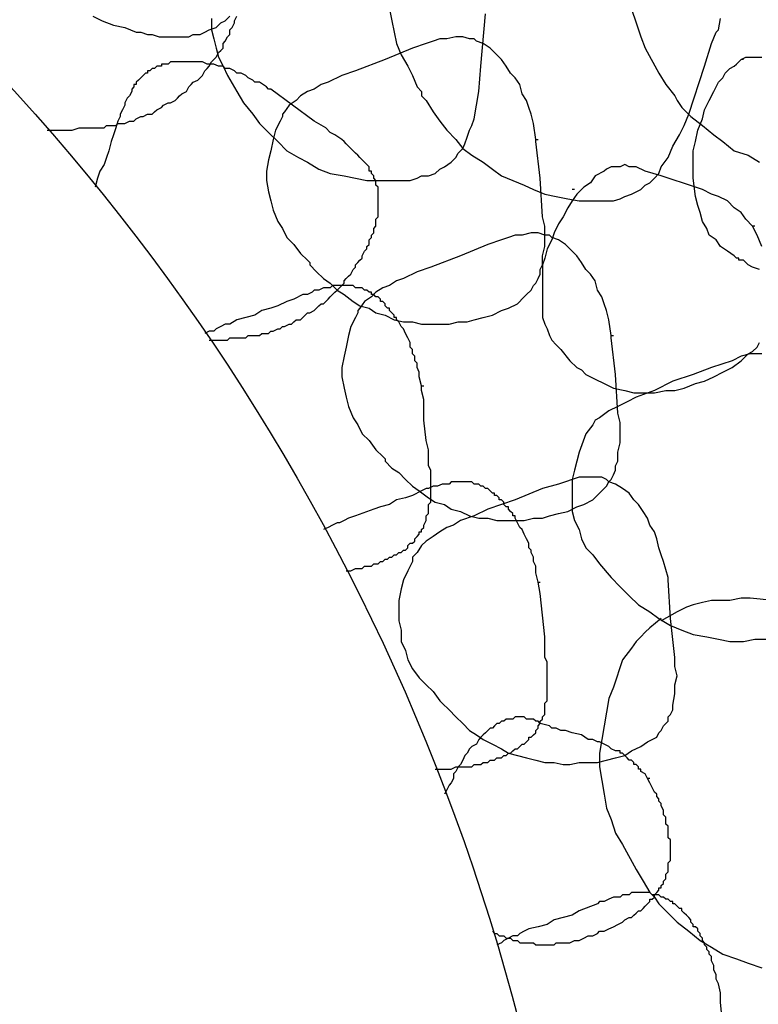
# Model space of a CAD drawing. Header units: millimetres. Extents: x 14 to 424, y 0 to 287.
# Tile 38 of 104: x 143 to 157, y 205 to 223. Entities that reach past the tile are written whole.
import ezdxf

# ---------------------------------------------------------------- set-up
doc = ezdxf.new("R2010")
doc.units = ezdxf.units.MM
doc.layers.add('PDF _0', color=7, linetype='Continuous')

msp = doc.modelspace()

# ---------------------------------------------------------------- linework, layer by layer
at = {"layer": 'PDF _0', "lineweight": 25}
for points in [[(143.655, 221.298), (143.738, 221.298), (143.821, 221.298), (143.904, 221.298), (143.946, 221.298), (144.029, 221.298), (144.07, 221.298), (144.112, 221.298), (144.237, 221.34), (144.32, 221.34), (144.403, 221.34), (144.444, 221.34), (144.527, 221.34), (144.61, 221.34), (144.694, 221.34), (144.735, 221.382), (144.818, 221.382), (144.901, 221.382), (144.943, 221.423), (145.026, 221.423), (145.067, 221.423), (145.151, 221.465), (145.234, 221.465), (145.275, 221.506), (145.358, 221.548), (145.4, 221.548), (145.483, 221.589), (145.566, 221.589), (145.608, 221.631), (145.649, 221.672), (145.732, 221.714), (145.774, 221.755), (145.857, 221.797), (145.898, 221.797), (145.981, 221.839), (146.023, 221.88), (146.064, 221.922), (146.106, 221.963), (146.189, 222.005), (146.231, 222.088), (146.272, 222.129), (146.314, 222.171), (146.397, 222.212), (146.438, 222.254), (146.48, 222.296), (146.521, 222.379), (146.563, 222.42), (146.605, 222.462), (146.646, 222.545), (146.688, 222.586), (146.729, 222.628), (146.771, 222.711), (146.812, 222.752), (146.854, 222.794), (146.854, 222.877), (146.895, 222.919), (146.937, 223.002), (146.978, 223.043), (146.978, 223.126), (147.02, 223.168), (147.062, 223.251), (147.062, 223.293), (147.103, 223.376)], [(144.486, 223.376), (144.652, 223.293), (144.86, 223.209), (145.067, 223.168), (145.275, 223.085), (145.358, 223.085), (145.483, 223.043), (145.566, 223.043), (145.691, 223.002), (145.815, 223.002), (145.898, 223.002), (146.023, 223.002), (146.106, 223.002), (146.231, 223.002), (146.314, 223.043), (146.438, 223.043), (146.521, 223.085), (146.605, 223.126), (146.729, 223.168), (146.812, 223.251), (146.895, 223.293), (146.978, 223.376)], [(146.646, 223.334), (146.646, 223.126), (146.688, 222.96), (146.729, 222.794), (146.771, 222.628), (146.854, 222.462), (146.937, 222.296), (147.103, 222.005), (147.228, 221.797), (147.394, 221.589), (147.518, 221.423), (147.685, 221.257), (147.851, 221.091), (148.017, 220.925), (148.225, 220.8), (148.391, 220.717), (148.599, 220.592), (148.806, 220.509), (149.056, 220.468), (149.263, 220.426), (149.471, 220.385), (149.72, 220.385), (149.928, 220.385), (150.136, 220.385), (150.26, 220.385), (150.385, 220.426), (150.468, 220.468), (150.593, 220.468), (150.717, 220.509), (150.8, 220.592), (150.883, 220.634), (151.008, 220.717), (151.091, 220.8), (151.133, 220.883), (151.216, 220.966), (151.257, 221.049), (151.299, 221.174), (151.34, 221.298), (151.382, 221.382), (151.424, 221.506), (151.465, 221.755), (151.507, 222.005), (151.548, 222.462), (151.631, 223.417)], [(149.886, 223.5), (149.928, 223.293), (149.97, 223.085), (150.011, 222.877), (150.094, 222.669), (150.219, 222.462), (150.302, 222.296), (150.385, 222.088), (150.468, 222.005), (150.468, 221.963), (150.468, 221.922), (150.551, 221.839), (150.676, 221.631), (150.8, 221.465), (150.925, 221.298), (151.091, 221.132), (151.216, 220.966), (151.382, 220.842), (151.59, 220.717), (151.756, 220.592), (151.922, 220.468), (152.13, 220.385), (152.337, 220.301), (152.504, 220.218), (152.711, 220.135), (152.919, 220.094), (153.127, 220.052), (153.334, 220.011), (153.542, 220.011), (153.75, 220.011), (153.875, 220.011), (153.958, 220.011), (154.082, 220.052), (154.165, 220.094), (154.29, 220.135), (154.373, 220.177), (154.456, 220.218), (154.539, 220.301), (154.622, 220.343), (154.705, 220.426), (154.788, 220.509), (154.83, 220.634), (154.955, 220.8), (155.038, 221.008), (155.162, 221.215), (155.245, 221.382), (155.329, 221.589), (155.619, 222.462), (155.744, 222.877), (155.827, 223.085), (155.869, 223.126), (155.91, 223.334)], [(154.29, 223.5), (154.373, 223.251), (154.456, 223.002), (154.539, 222.794), (154.788, 222.337), (154.913, 222.129), (155.079, 221.922), (155.121, 221.839), (155.204, 221.714), (155.37, 221.548), (155.578, 221.382), (155.786, 221.215), (155.952, 221.091), (156.159, 220.925), (156.409, 220.842), (156.616, 220.717)], [(152.545, 221.132), (152.504, 221.423), (152.462, 221.589), (152.421, 221.714), (152.379, 221.839), (152.296, 221.963), (152.254, 222.129), (152.171, 222.254), (152.088, 222.337), (152.005, 222.462), (151.922, 222.586), (151.839, 222.669), (151.714, 222.794), (151.59, 222.877), (151.465, 222.919), (151.424, 222.96), (151.34, 222.96), (151.216, 223.002), (151.091, 223.002), (150.925, 222.96), (150.8, 222.96), (150.676, 222.919), (150.551, 222.877), (150.302, 222.794), (149.803, 222.586), (149.263, 222.379), (149.014, 222.296), (148.765, 222.171), (148.64, 222.129), (148.516, 222.046), (148.391, 222.005), (148.266, 221.922), (148.183, 221.839), (148.059, 221.755), (147.975, 221.631), (147.934, 221.589), (147.934, 221.548), (147.892, 221.465), (147.809, 221.298), (147.768, 221.132), (147.726, 220.925), (147.685, 220.758), (147.643, 220.551), (147.643, 220.385), (147.685, 220.177), (147.726, 220.011), (147.768, 219.844), (147.851, 219.637), (147.934, 219.512), (148.017, 219.346), (148.142, 219.221), (148.266, 219.055), (148.391, 218.931), (148.432, 218.889), (148.432, 218.847), (148.557, 218.723), (148.682, 218.598), (148.806, 218.515), (148.931, 218.39), (149.056, 218.307), (149.222, 218.183), (149.346, 218.1), (149.513, 218.058), (149.637, 217.975), (149.803, 217.934), (149.97, 217.85), (150.136, 217.809), (150.302, 217.809), (150.468, 217.767), (150.634, 217.767), (150.8, 217.767), (150.967, 217.767), (151.133, 217.809), (151.299, 217.809), (151.424, 217.85), (151.59, 217.892), (151.756, 217.934), (151.922, 218.017), (152.047, 218.058), (152.213, 218.141), (152.337, 218.266), (152.379, 218.307), (152.462, 218.39), (152.504, 218.474), (152.545, 218.515), (152.587, 218.598), (152.628, 218.681), (152.628, 218.764), (152.67, 218.847), (152.67, 219.014), (152.711, 219.18), (152.711, 219.346), (152.711, 219.554), (152.67, 219.72), (152.628, 220.426), (152.545, 221.091), (152.545, 221.132), (152.587, 221.132)], [(156.616, 218.764), (156.492, 218.806), (156.409, 218.847), (156.326, 218.931), (156.242, 218.931), (156.242, 218.972), (156.201, 218.972), (156.159, 219.014), (156.035, 219.097), (155.91, 219.18), (155.827, 219.304), (155.702, 219.388), (155.661, 219.512), (155.578, 219.637), (155.536, 219.803), (155.495, 219.928), (155.453, 220.094), (155.412, 220.426), (155.412, 220.509), (155.412, 220.551), (155.412, 220.634), (155.412, 220.717), (155.412, 220.8), (155.412, 220.925), (155.453, 221.091), (155.495, 221.298), (155.578, 221.506), (155.619, 221.672), (155.702, 221.839), (155.786, 222.005), (155.869, 222.171), (155.952, 222.254), (155.993, 222.337), (156.076, 222.42), (156.159, 222.462), (156.201, 222.503), (156.284, 222.586), (156.367, 222.628), (156.492, 222.628), (156.575, 222.628), (156.658, 222.628)], [(146.605, 217.477), (146.646, 217.477), (146.688, 217.477), (146.812, 217.477), (146.937, 217.477), (146.978, 217.518), (147.02, 217.518), (147.103, 217.518), (147.145, 217.518), (147.228, 217.518), (147.269, 217.518), (147.311, 217.56), (147.394, 217.56), (147.435, 217.56), (147.518, 217.56), (147.56, 217.601), (147.602, 217.601), (147.685, 217.601), (147.726, 217.643), (147.768, 217.643), (147.851, 217.684), (147.892, 217.684), (147.934, 217.726), (147.975, 217.726), (148.059, 217.767), (148.1, 217.767), (148.142, 217.809), (148.183, 217.85), (148.266, 217.85), (148.308, 217.892), (148.349, 217.934), (148.391, 217.975), (148.432, 217.975), (148.516, 218.017), (148.557, 218.058), (148.599, 218.1), (148.64, 218.141), (148.682, 218.141), (148.723, 218.183), (148.765, 218.224), (148.806, 218.266), (148.848, 218.307), (148.889, 218.349), (148.931, 218.39), (148.972, 218.432), (149.014, 218.474), (149.056, 218.515), (149.056, 218.557), (149.097, 218.598), (149.139, 218.64), (149.18, 218.681), (149.222, 218.764), (149.263, 218.806), (149.263, 218.847), (149.305, 218.889), (149.346, 218.931), (149.388, 218.972), (149.388, 219.014), (149.429, 219.097), (149.471, 219.138), (149.471, 219.18), (149.513, 219.221), (149.513, 219.304), (149.554, 219.346), (149.554, 219.388), (149.596, 219.429), (149.596, 219.512), (149.637, 219.554), (149.637, 219.595), (149.637, 219.678), (149.679, 219.72), (149.679, 219.761), (149.679, 219.844), (149.679, 219.886), (149.679, 219.969), (149.679, 220.011), (149.679, 220.052), (149.679, 220.094), (149.679, 220.135), (149.679, 220.177), (149.679, 220.218), (149.679, 220.26), (149.637, 220.301), (149.637, 220.343), (149.637, 220.385), (149.596, 220.426), (149.596, 220.468), (149.554, 220.509), (149.554, 220.551), (149.513, 220.551), (149.513, 220.592), (149.513, 220.634), (149.471, 220.675), (149.429, 220.717), (149.388, 220.758), (149.346, 220.8), (149.305, 220.842), (149.263, 220.883), (149.222, 220.925), (149.18, 220.966), (149.139, 221.008), (149.097, 221.049), (149.056, 221.091), (149.014, 221.132), (148.889, 221.215), (148.806, 221.257), (148.723, 221.34), (148.516, 221.465), (147.726, 222.046), (147.685, 222.046), (147.643, 222.088), (147.518, 222.171), (147.435, 222.171), (147.394, 222.212), (147.311, 222.254), (147.269, 222.296), (147.186, 222.337), (147.103, 222.337), (147.062, 222.379), (146.978, 222.42), (146.895, 222.42), (146.854, 222.462), (146.771, 222.462), (146.688, 222.503), (146.605, 222.503), (146.563, 222.503), (146.48, 222.545), (146.397, 222.545), (146.314, 222.545), (146.272, 222.545), (146.231, 222.545), (146.189, 222.545), (146.148, 222.545), (146.106, 222.545), (146.064, 222.545), (146.023, 222.545), (145.981, 222.545), (145.94, 222.545), (145.898, 222.545), (145.857, 222.503), (145.815, 222.503), (145.774, 222.503), (145.732, 222.503), (145.732, 222.462), (145.691, 222.462), (145.649, 222.462), (145.608, 222.42), (145.566, 222.42), (145.524, 222.379), (145.483, 222.379), (145.483, 222.337), (145.441, 222.337), (145.4, 222.296), (145.358, 222.254), (145.317, 222.212), (145.275, 222.171), (145.275, 222.129), (145.234, 222.129), (145.234, 222.088), (145.192, 222.046), (145.192, 222.005), (145.151, 221.922), (145.109, 221.88), (145.067, 221.797), (145.067, 221.755), (145.026, 221.672), (144.984, 221.589), (144.984, 221.548), (144.943, 221.465), (144.901, 221.34), (144.86, 221.215), (144.818, 221.091), (144.777, 220.925), (144.735, 220.8), (144.694, 220.675), (144.61, 220.551), (144.569, 220.426), (144.527, 220.26)], [(156.326, 222.586), (156.284, 222.586)], [(156.533, 219.554), (156.492, 219.554), (156.367, 219.678), (156.284, 219.803), (156.159, 219.886), (156.035, 220.011), (155.869, 220.094), (155.744, 220.135), (155.578, 220.218), (155.453, 220.26), (154.83, 220.468), (154.539, 220.551), (154.373, 220.634), (154.29, 220.634), (154.248, 220.634), (154.165, 220.675), (154.082, 220.634), (153.999, 220.634), (153.916, 220.634), (153.833, 220.592), (153.791, 220.551), (153.625, 220.468), (153.542, 220.343), (153.418, 220.26), (153.293, 220.135), (153.21, 220.011), (153.127, 219.886), (153.044, 219.72), (152.961, 219.595), (152.878, 219.429), (152.836, 219.304), (152.753, 219.138), (152.711, 218.972), (152.67, 218.847), (152.67, 218.598), (152.67, 218.349), (152.67, 218.224), (152.67, 218.1), (152.67, 217.975), (152.67, 217.892), (152.711, 217.767), (152.753, 217.684), (152.794, 217.56), (152.836, 217.477), (152.919, 217.393), (153.002, 217.31), (153.168, 217.103), (153.293, 216.978), (153.376, 216.937), (153.459, 216.853), (153.542, 216.812), (153.625, 216.77), (153.791, 216.687), (153.958, 216.604), (154.165, 216.563), (154.332, 216.521), (154.539, 216.521), (154.705, 216.521), (154.913, 216.563), (155.079, 216.563), (155.245, 216.604), (155.453, 216.687), (155.619, 216.729), (155.786, 216.812), (155.952, 216.895), (156.118, 216.978), (156.284, 217.103), (156.409, 217.227), (156.492, 217.269), (156.575, 217.352), (156.616, 217.435)], [(153.999, 220.634), (153.958, 220.634)], [(153.251, 220.218), (153.21, 220.218)], [(153.708, 220.011), (153.75, 220.011)], [(153.916, 217.56), (153.875, 217.85), (153.833, 218.017), (153.791, 218.141), (153.75, 218.266), (153.667, 218.39), (153.625, 218.557), (153.542, 218.681), (153.459, 218.764), (153.376, 218.889), (153.293, 219.014), (153.21, 219.097), (153.085, 219.221), (152.961, 219.304), (152.836, 219.346), (152.794, 219.388), (152.711, 219.388), (152.587, 219.429), (152.462, 219.429), (152.296, 219.388), (152.171, 219.388), (152.047, 219.346), (151.922, 219.304), (151.673, 219.221), (151.174, 219.014), (150.634, 218.806), (150.385, 218.723), (150.136, 218.598), (150.011, 218.557), (149.886, 218.474), (149.762, 218.432), (149.637, 218.349), (149.554, 218.266), (149.429, 218.183), (149.346, 218.058), (149.305, 218.017), (149.305, 217.975), (149.263, 217.892), (149.18, 217.726), (149.139, 217.56), (149.097, 217.352), (149.056, 217.186), (149.014, 216.978), (149.014, 216.812), (149.056, 216.604), (149.097, 216.438), (149.139, 216.272), (149.222, 216.064), (149.305, 215.939), (149.388, 215.773), (149.513, 215.649), (149.637, 215.483), (149.762, 215.358), (149.803, 215.316), (149.803, 215.275), (149.928, 215.15), (150.053, 215.067), (150.177, 214.942), (150.302, 214.818), (150.426, 214.735), (150.593, 214.61), (150.717, 214.527), (150.883, 214.485), (151.008, 214.402), (151.174, 214.361), (151.34, 214.278), (151.507, 214.236), (151.673, 214.236), (151.839, 214.195), (152.005, 214.195), (152.171, 214.195), (152.337, 214.195), (152.504, 214.236), (152.67, 214.236), (152.794, 214.278), (152.961, 214.319), (153.127, 214.361), (153.293, 214.444), (153.418, 214.485), (153.584, 214.569), (153.708, 214.693), (153.75, 214.735), (153.833, 214.818), (153.875, 214.901), (153.916, 214.942), (153.958, 215.026), (153.999, 215.109), (153.999, 215.192), (154.041, 215.275), (154.041, 215.441), (154.082, 215.607), (154.082, 215.773), (154.082, 215.981), (154.041, 216.147), (153.999, 216.853), (153.916, 217.518), (153.916, 217.56), (153.958, 217.56)], [(156.658, 219.18), (156.575, 219.388), (156.492, 219.554)], [(150.468, 216.646), (150.426, 216.812), (150.426, 216.895), (150.385, 216.978), (150.385, 217.061), (150.343, 217.103), (150.343, 217.186), (150.302, 217.227), (150.302, 217.269), (150.302, 217.31), (150.26, 217.352), (150.26, 217.435), (150.219, 217.518), (150.177, 217.601), (150.136, 217.684), (150.094, 217.726), (150.053, 217.809), (150.011, 217.85), (150.011, 217.892), (149.97, 217.892), (149.97, 217.934), (149.928, 217.975), (149.886, 218.017), (149.886, 218.058), (149.845, 218.058), (149.803, 218.1), (149.803, 218.141), (149.762, 218.183), (149.72, 218.183), (149.72, 218.224), (149.679, 218.266), (149.637, 218.266), (149.596, 218.307), (149.554, 218.307), (149.554, 218.349), (149.513, 218.349), (149.471, 218.39), (149.429, 218.39), (149.388, 218.432), (149.346, 218.432), (149.305, 218.432), (149.263, 218.432), (149.222, 218.474), (149.18, 218.474), (149.139, 218.474), (149.097, 218.474), (149.056, 218.474), (149.014, 218.474), (148.972, 218.474), (148.931, 218.474), (148.889, 218.474), (148.848, 218.474), (148.806, 218.432), (148.765, 218.432), (148.723, 218.432), (148.682, 218.432), (148.599, 218.39), (148.516, 218.39), (148.474, 218.349), (148.391, 218.307), (148.308, 218.307), (148.142, 218.224), (148.017, 218.183), (147.851, 218.1), (147.726, 218.058), (147.56, 218.017), (147.435, 217.934), (147.269, 217.892), (147.103, 217.85), (146.978, 217.767), (146.895, 217.767), (146.812, 217.726), (146.729, 217.684), (146.688, 217.643), (146.605, 217.643), (146.521, 217.601)], [(156.658, 217.227), (156.575, 217.227), (156.45, 217.227), (156.284, 217.186), (156.118, 217.103), (155.744, 216.978), (155.412, 216.853), (155.038, 216.729), (154.705, 216.563), (154.373, 216.438), (154.207, 216.355), (154.041, 216.272), (153.875, 216.189), (153.708, 216.064), (153.625, 216.023), (153.584, 215.939), (153.459, 215.773), (153.334, 215.441), (153.293, 215.275), (153.251, 215.109), (153.21, 214.942), (153.21, 214.735), (153.21, 214.569), (153.21, 214.361), (153.251, 214.195), (153.334, 214.029), (153.376, 213.862), (153.459, 213.696), (153.584, 213.572), (153.708, 213.405), (153.916, 213.156), (154.082, 212.99), (154.248, 212.824), (154.415, 212.658), (154.622, 212.533), (154.788, 212.408), (154.996, 212.284), (155.204, 212.201), (155.412, 212.118), (155.661, 212.076), (155.869, 212.034), (156.076, 211.993), (156.326, 211.993), (156.533, 212.034), (156.783, 212.034)], [(156.492, 217.227), (156.492, 217.227)], [(149.097, 213.281), (149.18, 213.281), (149.263, 213.322), (149.346, 213.322), (149.388, 213.322), (149.429, 213.364), (149.471, 213.364), (149.513, 213.364), (149.554, 213.364), (149.596, 213.405), (149.637, 213.405), (149.679, 213.405), (149.72, 213.447), (149.762, 213.447), (149.803, 213.488), (149.845, 213.488), (149.886, 213.53), (149.928, 213.53), (149.97, 213.572), (150.011, 213.572), (150.053, 213.613), (150.094, 213.613), (150.136, 213.655), (150.177, 213.655), (150.219, 213.696), (150.219, 213.738), (150.26, 213.779), (150.302, 213.779), (150.343, 213.821), (150.343, 213.862), (150.385, 213.904), (150.426, 213.945), (150.426, 213.987), (150.468, 213.987), (150.468, 214.029), (150.51, 214.07), (150.51, 214.112), (150.551, 214.195), (150.551, 214.236), (150.551, 214.278), (150.593, 214.319), (150.593, 214.361), (150.593, 214.402), (150.593, 214.444), (150.593, 214.485), (150.634, 214.527), (150.634, 214.569), (150.634, 214.61), (150.634, 214.693), (150.634, 214.735), (150.634, 214.776), (150.634, 214.818), (150.634, 214.901), (150.634, 214.984), (150.634, 215.109), (150.593, 215.192), (150.593, 215.275), (150.593, 215.483), (150.551, 215.649), (150.51, 216.023), (150.51, 216.396), (150.468, 216.563), (150.468, 216.646), (150.51, 216.646)], [(155.245, 216.604), (155.245, 216.604)], [(152.587, 213.073), (152.545, 213.239), (152.545, 213.281), (152.545, 213.364), (152.504, 213.447), (152.504, 213.53), (152.462, 213.613), (152.462, 213.655), (152.421, 213.696), (152.421, 213.779), (152.379, 213.862), (152.337, 213.945), (152.296, 214.029), (152.254, 214.07), (152.213, 214.153), (152.171, 214.236), (152.171, 214.278), (152.13, 214.278), (152.13, 214.319), (152.088, 214.361), (152.047, 214.402), (152.047, 214.444), (152.005, 214.444), (151.964, 214.485), (151.964, 214.527), (151.922, 214.569), (151.88, 214.569), (151.88, 214.61), (151.839, 214.652), (151.797, 214.652), (151.797, 214.693), (151.756, 214.693), (151.714, 214.735), (151.673, 214.776), (151.631, 214.776), (151.59, 214.818), (151.548, 214.818), (151.507, 214.859), (151.465, 214.859), (151.424, 214.859), (151.382, 214.901), (151.34, 214.901), (151.299, 214.901), (151.257, 214.901), (151.216, 214.901), (151.174, 214.901), (151.133, 214.901), (151.091, 214.901), (151.05, 214.901), (151.008, 214.901), (150.967, 214.859), (150.925, 214.859), (150.883, 214.859), (150.842, 214.859), (150.759, 214.818), (150.676, 214.818), (150.593, 214.776), (150.551, 214.776), (150.468, 214.735), (150.302, 214.652), (150.177, 214.61), (150.011, 214.569), (149.886, 214.485), (149.72, 214.444), (149.596, 214.402), (149.263, 214.278), (149.139, 214.236), (149.056, 214.195), (148.972, 214.153), (148.931, 214.153), (148.848, 214.112), (148.765, 214.07), (148.682, 214.029)], [(150.717, 209.667), (150.8, 209.667), (150.925, 209.667), (151.008, 209.667), (151.091, 209.708), (151.174, 209.708), (151.216, 209.708), (151.257, 209.708), (151.299, 209.708), (151.382, 209.708), (151.424, 209.75), (151.465, 209.75), (151.507, 209.75), (151.548, 209.75), (151.59, 209.791), (151.631, 209.791), (151.673, 209.791), (151.714, 209.833), (151.756, 209.833), (151.797, 209.833), (151.839, 209.874), (151.88, 209.874), (151.922, 209.874), (151.964, 209.916), (152.005, 209.916), (152.047, 209.957), (152.088, 209.957), (152.13, 209.999), (152.171, 210.04), (152.213, 210.04), (152.254, 210.082), (152.296, 210.123), (152.337, 210.123), (152.379, 210.165), (152.421, 210.207), (152.421, 210.248), (152.462, 210.248), (152.504, 210.29), (152.545, 210.331), (152.545, 210.373), (152.587, 210.414), (152.587, 210.456), (152.628, 210.497), (152.628, 210.539), (152.67, 210.58), (152.67, 210.622), (152.711, 210.664), (152.711, 210.747), (152.711, 210.788), (152.711, 210.83), (152.711, 210.871), (152.753, 210.913), (152.753, 210.954), (152.753, 211.037), (152.753, 211.079), (152.753, 211.121), (152.753, 211.162), (152.753, 211.204), (152.753, 211.245), (152.753, 211.328), (152.753, 211.411), (152.753, 211.494), (152.753, 211.619), (152.711, 211.702), (152.711, 211.91), (152.711, 212.076), (152.628, 212.865), (152.587, 213.073), (152.628, 213.073)], [(156.866, 212.741), (156.45, 212.782), (156.284, 212.782), (156.076, 212.741), (155.744, 212.741), (155.578, 212.699), (155.412, 212.658), (155.287, 212.616), (155.121, 212.533), (154.83, 212.367)], [(154.83, 212.408), (154.622, 212.242), (154.539, 212.159), (154.456, 212.076), (154.373, 211.993), (154.29, 211.868), (154.124, 211.661), (153.958, 211.162), (153.875, 210.954), (153.833, 210.705), (153.791, 210.456), (153.75, 210.207), (153.708, 209.957), (153.708, 209.708), (153.75, 209.459), (153.791, 209.21), (153.833, 208.96), (153.916, 208.753), (153.999, 208.503), (154.124, 208.296), (154.373, 207.839), (154.498, 207.631), (154.622, 207.423), (154.705, 207.34), (154.788, 207.215), (154.955, 207.049), (155.121, 206.883), (155.329, 206.717), (155.536, 206.551), (155.744, 206.426), (155.952, 206.302), (156.201, 206.218), (156.409, 206.135), (156.658, 206.052)], [(154.622, 209.5), (154.581, 209.5), (154.539, 209.583), (154.456, 209.625), (154.456, 209.667), (154.415, 209.667), (154.415, 209.708), (154.373, 209.75), (154.332, 209.75), (154.332, 209.791), (154.29, 209.833), (154.248, 209.833), (154.207, 209.874), (154.165, 209.916), (154.124, 209.957), (154.082, 209.957), (154.082, 209.999), (154.041, 209.999), (153.999, 209.999), (153.916, 210.04), (153.875, 210.082), (153.791, 210.123), (153.708, 210.165), (153.667, 210.165), (153.584, 210.207), (153.501, 210.207), (153.376, 210.29), (153.21, 210.331), (153.085, 210.373), (153.002, 210.373), (152.919, 210.414), (152.836, 210.414), (152.794, 210.456), (152.628, 210.497), (152.587, 210.539), (152.545, 210.539), (152.504, 210.58), (152.462, 210.58), (152.421, 210.58), (152.379, 210.58), (152.337, 210.622), (152.296, 210.622), (152.254, 210.622), (152.213, 210.622), (152.171, 210.622), (152.13, 210.58), (152.088, 210.58), (152.047, 210.58), (152.005, 210.58), (151.964, 210.539), (151.922, 210.539), (151.88, 210.497), (151.839, 210.497), (151.797, 210.456), (151.756, 210.414), (151.714, 210.414), (151.673, 210.373), (151.631, 210.331), (151.59, 210.29), (151.548, 210.248), (151.507, 210.207), (151.465, 210.123), (151.382, 210.082), (151.34, 210.04), (151.299, 209.957), (151.257, 209.916), (151.216, 209.833), (151.174, 209.75), (151.133, 209.708), (151.091, 209.625), (151.05, 209.583), (151.05, 209.5), (151.008, 209.417), (150.967, 209.376), (150.925, 209.293), (150.883, 209.21)], [(151.756, 206.717), (151.797, 206.675), (151.839, 206.675), (151.88, 206.634), (151.922, 206.634), (151.964, 206.634), (152.005, 206.592), (152.047, 206.592), (152.088, 206.592), (152.13, 206.551), (152.171, 206.551), (152.213, 206.551), (152.254, 206.509), (152.296, 206.509), (152.337, 206.509), (152.379, 206.509), (152.421, 206.509), (152.462, 206.509), (152.504, 206.509), (152.545, 206.468), (152.587, 206.468), (152.628, 206.468), (152.67, 206.468), (152.711, 206.468), (152.753, 206.468), (152.794, 206.468), (152.836, 206.468), (152.878, 206.468), (152.919, 206.509), (152.961, 206.509), (153.002, 206.509), (153.044, 206.509), (153.085, 206.509), (153.127, 206.509), (153.168, 206.509), (153.251, 206.551), (153.334, 206.551), (153.418, 206.592), (153.501, 206.634), (153.584, 206.634), (153.667, 206.675), (153.708, 206.717), (153.791, 206.717), (153.875, 206.759), (153.958, 206.8), (154.041, 206.842), (154.124, 206.883), (154.165, 206.925), (154.248, 206.966), (154.29, 206.966), (154.332, 207.008), (154.373, 207.049), (154.415, 207.091), (154.456, 207.091), (154.498, 207.132), (154.539, 207.174), (154.581, 207.215), (154.622, 207.257), (154.622, 207.299), (154.664, 207.299), (154.705, 207.34), (154.705, 207.382), (154.747, 207.423), (154.788, 207.465), (154.788, 207.506), (154.83, 207.506), (154.83, 207.548), (154.872, 207.589), (154.872, 207.631), (154.913, 207.672), (154.913, 207.714), (154.913, 207.756), (154.955, 207.797), (154.955, 207.839), (154.955, 207.88), (154.955, 207.922), (154.955, 207.963), (154.996, 208.005), (154.996, 208.046), (154.996, 208.129), (154.996, 208.171), (154.996, 208.213), (154.996, 208.254), (154.996, 208.296), (154.996, 208.337), (154.996, 208.379), (154.955, 208.42), (154.955, 208.462), (154.955, 208.503), (154.955, 208.545), (154.955, 208.586), (154.955, 208.628), (154.913, 208.669), (154.913, 208.711), (154.913, 208.753), (154.913, 208.794), (154.872, 208.836), (154.872, 208.877), (154.872, 208.919), (154.83, 209.002), (154.83, 209.043), (154.788, 209.085), (154.788, 209.126), (154.747, 209.168), (154.747, 209.21), (154.705, 209.251), (154.664, 209.334), (154.622, 209.417), (154.581, 209.5)], [(155.993, 204.557), (155.91, 205.429), (155.91, 205.512), (155.91, 205.595), (155.869, 205.761), (155.827, 205.845), (155.827, 205.928), (155.786, 206.011), (155.786, 206.094), (155.744, 206.177), (155.744, 206.218), (155.744, 206.26), (155.702, 206.302), (155.702, 206.343), (155.661, 206.385), (155.661, 206.426), (155.619, 206.468), (155.619, 206.509), (155.578, 206.551), (155.578, 206.592), (155.536, 206.634), (155.536, 206.675), (155.495, 206.717), (155.495, 206.759), (155.453, 206.8), (155.412, 206.8), (155.412, 206.842), (155.37, 206.883), (155.37, 206.925), (155.329, 206.966), (155.287, 207.008), (155.245, 207.049), (155.204, 207.091), (155.204, 207.132), (155.162, 207.132), (155.121, 207.174), (155.079, 207.215), (155.038, 207.215), (155.038, 207.257), (154.996, 207.257), (154.955, 207.299), (154.913, 207.299), (154.872, 207.34), (154.83, 207.34), (154.788, 207.382), (154.747, 207.382), (154.705, 207.382), (154.664, 207.382), (154.622, 207.423), (154.581, 207.423), (154.539, 207.423), (154.498, 207.423), (154.456, 207.423), (154.415, 207.423), (154.373, 207.423), (154.332, 207.423), (154.29, 207.423), (154.248, 207.382), (154.207, 207.382), (154.165, 207.382), (154.124, 207.382), (154.082, 207.34), (154.041, 207.34), (153.958, 207.34), (153.875, 207.299), (153.791, 207.257), (153.708, 207.257), (153.667, 207.215), (153.334, 207.091), (153.21, 207.008), (153.044, 206.966), (152.878, 206.925), (152.753, 206.842), (152.587, 206.8), (152.421, 206.759), (152.337, 206.717), (152.254, 206.675), (152.213, 206.634), (152.13, 206.634), (152.047, 206.592), (151.964, 206.551), (151.922, 206.509), (151.839, 206.468)]]:
    msp.add_lwpolyline(points, dxfattribs=at)
msp.add_lwpolyline([(154.955, 213.156), (154.872, 213.447), (154.83, 213.572), (154.788, 213.696), (154.747, 213.862), (154.705, 213.987), (154.622, 214.112), (154.581, 214.236), (154.498, 214.361), (154.415, 214.485), (154.332, 214.569), (154.248, 214.693), (154.124, 214.776), (153.999, 214.859), (153.875, 214.901), (153.833, 214.942), (153.75, 214.984), (153.625, 214.984), (153.459, 214.984), (153.334, 214.984), (153.21, 214.942), (153.085, 214.901), (152.961, 214.859), (152.67, 214.776), (152.171, 214.569), (151.673, 214.402), (151.424, 214.278), (151.174, 214.195), (151.05, 214.112), (150.925, 214.07), (150.8, 213.987), (150.676, 213.904), (150.551, 213.821), (150.468, 213.738), (150.385, 213.613), (150.343, 213.572), (150.302, 213.53), (150.302, 213.447), (150.219, 213.281), (150.136, 213.115), (150.094, 212.948), (150.053, 212.741), (150.053, 212.575), (150.053, 212.367), (150.094, 212.201), (150.094, 211.993), (150.177, 211.827), (150.219, 211.661), (150.302, 211.494), (150.426, 211.328), (150.551, 211.204), (150.676, 211.079), (150.8, 210.913), (150.842, 210.871), (150.967, 210.747), (151.091, 210.622), (151.216, 210.497), (151.34, 210.373), (151.465, 210.29), (151.59, 210.207), (151.756, 210.123), (151.922, 210.04), (152.047, 209.957), (152.213, 209.916), (152.379, 209.874), (152.545, 209.833), (152.711, 209.791), (152.878, 209.791), (153.044, 209.75), (153.168, 209.75), (153.334, 209.791), (153.501, 209.791), (153.667, 209.791), (153.833, 209.833), (153.999, 209.874), (154.165, 209.916), (154.29, 209.999), (154.456, 210.082), (154.581, 210.165), (154.747, 210.248), (154.788, 210.331), (154.83, 210.373), (154.872, 210.456), (154.955, 210.539), (154.955, 210.622), (154.996, 210.664), (155.038, 210.747), (155.038, 210.83), (155.079, 211.037), (155.079, 211.204), (155.121, 211.37), (155.079, 211.536), (155.079, 211.702), (154.996, 212.408), (154.955, 213.115)], close=True, dxfattribs=at)
msp.add_circle((113.516, 195.064), 39.985, dxfattribs=at)

doc.saveas('drawing.dxf')
